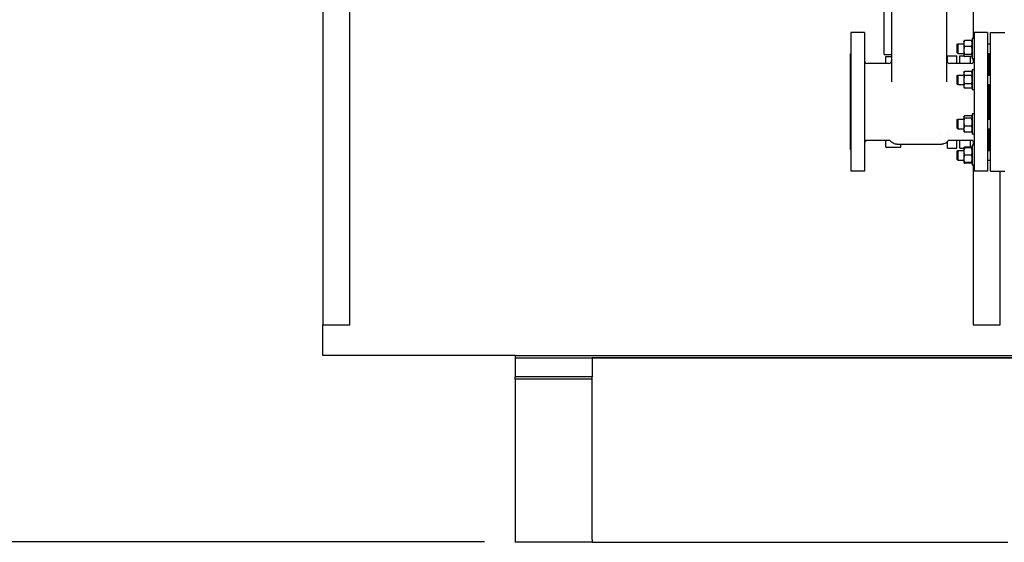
# Model space of a CAD drawing. Header units: inches. Extents: x 24 to 1128, y -69 to 748.
# Tile 3 of 256: x 88 to 152, y 156 to 190. Entities that reach past the tile are written whole.
import ezdxf

# ---------------------------------------------------------------- set-up
doc = ezdxf.new("R2010")
doc.units = ezdxf.units.IN
doc.header["$LTSCALE"] = 32
doc.header["$MEASUREMENT"] = 0
doc.layers.add('Dimension (ANSI)', color=7, linetype='Continuous', lineweight=25)
doc.layers.add('Visible (ANSI)', color=7, linetype='Continuous', lineweight=30)
doc.styles.add('Note Text (ANSI)', font='tahoma.ttf')
doc.dimstyles.new('SB Fraction-16 (ANSI)', dxfattribs={"dimscale": 32, "dimtxt": 0.125, "dimasz": 0.098425, "dimexe": 0.125, "dimexo": 0.0625, "dimgap": 0.031496, "dimtad": 0, "dimtih": 1, "dimtoh": 1, "dimdec": 4, "dimrnd": 1e-08, "dimzin": 0, "dimdsep": 46, "dimlunit": 5, "dimtxsty": 'Note Text (ANSI)', "dimcen": 0.09, "dimdle": 0.393701, "dimclrd": 256, "dimclre": 256, "dimclrt": 256, "dimadec": 0, "dimazin": 3, "dimtfac": 0.96, "dimtofl": 0, "dimtmove": 0, "dimatfit": 3, "dimfxl": 1, "dimfrac": 2, "dimtolj": 1, "dimtzin": 12, "dimlwd": -1, "dimlwe": -1, "dimarcsym": 0})

# ---------------------------------------------------------------- blocks, each defined once
blk = doc.blocks.new('*D15')
at = {"layer": 'Defpoints', "color": 0, "transparency": 16777216}
for p in [(152.29, 475.484), (60.957, 155.772), (120.165, 155.772)]:
    blk.add_point(p, dxfattribs=at)
at = {"layer": 'Dimension (ANSI)', "transparency": 16777216}
for p, q in [((150.29, 475.484), (56.957, 475.484)), ((60.957, 472.334), (60.957, 338.161)), ((60.957, 158.922), (60.957, 331.095)), ((118.165, 155.772), (56.957, 155.772))]:
    blk.add_line(p, q, dxfattribs=at)
for points in [[(60.432, 472.334), (61.482, 472.334), (60.957, 475.484)], [(60.432, 158.922), (61.482, 158.922), (60.957, 155.772)]]:
    blk.add_solid(points, dxfattribs=at)
at = {"layer": 'Dimension (ANSI)', "transparency": 16777216, "insert": (48.754, 337.153), "char_height": 4, "attachment_point": 1, "style": 'Note Text (ANSI)'}
blk.add_mtext('\\A1;319 11/16', dxfattribs=at)

msp = doc.modelspace()

# ---------------------------------------------------------------- linework, layer by layer
at = {"layer": 'Visible (ANSI)'}
for p, q in [((107.66537, 223.2142), (107.66537, 169.86817)), ((109.41537, 169.86817), (109.41537, 194.56558)), ((144.61537, 191.892), (144.61537, 185.6663)), ((148.21537, 185.6663), (148.21537, 191.892)), ((149.91537, 191.47332), (149.91537, 188.47947)), ((144.13987, 187.44367), (144.13987, 190.98667)), ((141.97787, 188.85867), (141.97787, 179.85867)), ((142.85287, 188.85867), (141.97787, 188.85867)), ((142.85287, 188.85867), (142.85287, 179.85867)), ((149.97787, 188.85867), (149.97787, 179.85867)), ((150.85287, 188.85867), (149.97787, 188.85867)), ((150.85287, 188.85867), (150.85287, 179.85867)), ((151.03787, 179.85867), (151.03787, 188.85867)), ((151.03787, 188.85867), (151.97787, 188.85867)), ((148.87787, 188.10442), (148.90917, 188.13572)), ((148.87787, 187.54202), (148.87787, 188.10442)), ((148.90917, 188.13572), (148.90917, 187.51072)), ((148.90917, 188.13572), (149.30887, 188.13572)), ((149.30887, 188.29197), (149.31842, 188.3085)), ((149.30887, 188.29197), (149.30887, 188.15467)), ((149.30887, 188.15467), (149.30887, 187.7019)), ((149.814, 188.34604), (149.35074, 188.34604)), ((149.85587, 188.29197), (149.84632, 188.3085)), ((149.85587, 188.47947), (149.85587, 187.16697)), ((149.97787, 188.47947), (149.85587, 188.47947)), ((150.85287, 188.13572), (151.03787, 188.13572)), ((141.91537, 187.45242), (141.91537, 181.26492)), ((141.97787, 187.45242), (141.91537, 187.45242)), ((144.13987, 187.44367), (144.61537, 187.44367)), ((148.87787, 187.54202), (148.90917, 187.51072)), ((148.90917, 187.51072), (149.30887, 187.51072)), ((149.30887, 187.7019), (149.30887, 187.37044)), ((149.814, 187.96331), (149.35074, 187.96331)), ((149.814, 187.44048), (149.35074, 187.44048)), ((150.85287, 187.51072), (151.03787, 187.51072)), ((150.91537, 187.45242), (150.85287, 187.45242)), ((150.91537, 187.51072), (150.91537, 186.10623)), ((150.97787, 186.10623), (150.97787, 187.51072)), ((150.97787, 187.45367), (151.03787, 187.45367)), ((144.42737, 186.85867), (143.04087, 186.85867)), ((144.24087, 186.85867), (144.24087, 187.30867)), ((144.24087, 187.30867), (144.61537, 187.30867)), ((148.24287, 186.94877), (148.24287, 187.35867)), ((148.24287, 187.35867), (148.86287, 187.35867)), ((149.78987, 186.85867), (148.40337, 186.85867)), ((148.86287, 186.85867), (148.86287, 187.35867)), ((149.04537, 186.85867), (149.04537, 187.35867)), ((149.04537, 187.35867), (149.30887, 187.35867)), ((149.30887, 187.37044), (149.30887, 187.35447)), ((149.30887, 187.35447), (149.31842, 187.33793)), ((149.814, 187.3004), (149.35074, 187.3004)), ((149.73537, 186.85867), (149.73537, 187.3004)), ((149.85587, 187.35447), (149.84632, 187.33793)), ((149.97787, 187.16697), (149.85587, 187.16697)), ((149.91537, 187.16697), (149.91537, 186.90669)), ((149.30887, 186.26248), (149.35074, 186.335)), ((149.30887, 186.26248), (149.30887, 186.19968)), ((149.30887, 186.19968), (149.30887, 185.79373)), ((149.814, 186.335), (149.35074, 186.335)), ((149.85587, 186.26248), (149.814, 186.335)), ((149.85587, 186.44998), (149.85587, 185.13748)), ((149.97787, 186.44998), (149.85587, 186.44998)), ((148.87787, 186.07493), (148.90917, 186.10623)), ((148.87787, 185.51253), (148.87787, 186.07493)), ((148.87787, 185.51253), (148.90917, 185.48123)), ((148.90917, 186.10623), (148.90917, 185.48123)), ((148.90917, 186.10623), (149.30887, 186.10623)), ((149.30887, 185.79373), (149.30887, 185.38778)), ((149.814, 186.06437), (149.35074, 186.06437)), ((149.814, 185.5231), (149.35074, 185.5231)), ((150.85287, 186.10623), (151.03787, 186.10623)), ((148.90917, 185.48123), (149.30887, 185.48123)), ((149.30887, 185.38778), (149.30887, 185.32498)), ((149.30887, 185.32498), (149.35074, 185.25247)), ((149.814, 185.25247), (149.35074, 185.25247)), ((149.85587, 185.32498), (149.814, 185.25247)), ((149.97787, 185.13748), (149.85587, 185.13748)), ((150.85287, 185.48123), (151.03787, 185.48123)), ((150.91537, 185.48123), (150.91537, 183.23611)), ((150.97787, 183.23611), (150.97787, 185.48123)), ((148.87787, 183.20481), (148.90917, 183.23611)), ((148.87787, 182.64241), (148.87787, 183.20481)), ((148.90917, 183.23611), (148.90917, 182.61111)), ((148.90917, 183.23611), (149.30887, 183.23611)), ((149.30887, 183.39236), (149.31842, 183.40889)), ((149.30887, 183.39236), (149.30887, 183.37638)), ((149.30887, 183.37638), (149.30887, 183.04493)), ((149.30887, 183.04493), (149.30887, 182.59215)), ((149.814, 183.44643), (149.35074, 183.44643)), ((149.814, 183.30634), (149.35074, 183.30634)), ((149.85587, 183.39236), (149.84632, 183.40889)), ((149.85587, 183.57986), (149.85587, 182.26736)), ((149.97787, 183.57986), (149.85587, 183.57986)), ((150.85287, 183.23611), (151.03787, 183.23611)), ((148.87787, 182.64241), (148.90917, 182.61111)), ((148.90917, 182.61111), (149.30887, 182.61111)), ((149.30887, 182.59215), (149.30887, 182.45486)), ((149.30887, 182.45486), (149.31842, 182.43832)), ((149.814, 182.78352), (149.35074, 182.78352)), ((149.814, 182.40078), (149.35074, 182.40078)), ((149.85587, 182.45486), (149.84632, 182.43832)), ((150.85287, 182.61111), (151.03787, 182.61111)), ((150.91537, 182.61111), (150.91537, 181.20662)), ((150.97787, 181.20662), (150.97787, 182.61111)), ((142.97037, 181.8134), (142.91042, 181.80604)), ((142.97037, 181.8134), (142.97037, 181.84495)), ((144.42737, 181.85867), (143.04087, 181.85867)), ((144.24087, 181.40867), (144.24087, 181.85867)), ((147.72175, 182.30167), (147.72173, 182.30167)), ((148.21774, 182.30167), (148.21774, 182.30167)), ((148.24287, 181.85719), (148.24287, 181.85719)), ((148.24287, 181.35867), (148.24287, 181.7725)), ((149.78987, 181.85867), (148.40337, 181.85867)), ((148.86287, 181.35867), (148.86287, 181.85867)), ((149.04537, 181.35867), (149.04537, 181.85867)), ((149.73537, 181.41694), (149.73537, 181.85867)), ((149.97787, 182.26736), (149.85587, 182.26736)), ((149.91537, 181.81065), (149.91537, 181.55037)), ((141.97787, 181.26492), (141.91537, 181.26492)), ((144.24087, 181.40867), (145.22187, 181.40867)), ((144.958, 181.60867), (145.04619, 181.60867)), ((145.04619, 181.60867), (147.78455, 181.60867)), ((145.22187, 181.40867), (145.22187, 181.60867)), ((147.78455, 181.60867), (147.87274, 181.60867)), ((148.24287, 181.35867), (148.86287, 181.35867)), ((148.87787, 181.17532), (148.90917, 181.20662)), ((148.87787, 180.61292), (148.87787, 181.17532)), ((148.90917, 181.20662), (148.90917, 180.58162)), ((148.90917, 181.20662), (149.30887, 181.20662)), ((149.04537, 181.35867), (149.30887, 181.35867)), ((149.30887, 181.36287), (149.31842, 181.37941)), ((149.30887, 181.36287), (149.30887, 181.1285)), ((149.30887, 181.1285), (149.30887, 180.65975)), ((149.814, 181.41694), (149.35074, 181.41694)), ((149.814, 181.36287), (149.35074, 181.36287)), ((149.85587, 181.36287), (149.84632, 181.37941)), ((149.85587, 181.55037), (149.85587, 180.23787)), ((149.97787, 181.55037), (149.85587, 181.55037)), ((150.91537, 181.26492), (150.85287, 181.26492)), ((150.85287, 181.20662), (151.03787, 181.20662)), ((150.97787, 181.26367), (151.03787, 181.26367)), ((148.87787, 180.61292), (148.90917, 180.58162)), ((148.90917, 180.58162), (149.30887, 180.58162)), ((149.30887, 180.65975), (149.30887, 180.42537)), ((149.30887, 180.42537), (149.31842, 180.40884)), ((149.814, 180.89412), (149.35074, 180.89412)), ((149.814, 180.42537), (149.35074, 180.42537)), ((149.85587, 180.42537), (149.84632, 180.40884)), ((150.85287, 180.58162), (151.03787, 180.58162)), ((142.85287, 179.85867), (141.97787, 179.85867)), ((149.814, 180.3713), (149.35074, 180.3713)), ((149.97787, 180.23787), (149.85587, 180.23787)), ((149.91537, 180.23787), (149.91537, 169.86817)), ((150.85287, 179.85867), (149.97787, 179.85867)), ((151.03787, 179.85867), (151.97787, 179.85867)), ((151.66537, 169.86817), (151.66537, 179.85867)), ((107.66537, 167.86817), (107.66537, 169.86817)), ((107.66537, 169.86817), (109.41537, 169.86817)), ((149.91537, 169.86817), (151.66537, 169.86817)), ((120.16537, 167.86817), (107.66537, 167.86817)), ((120.16537, 167.86817), (153.66537, 167.86817)), ((120.16537, 167.86817), (120.16537, 167.73367)), ((120.16537, 167.73367), (125.16537, 167.73367)), ((120.16537, 167.73367), (120.16537, 166.48367)), ((125.16537, 167.73367), (153.66537, 167.73367)), ((125.16537, 167.73367), (125.16537, 166.48367)), ((153.66537, 167.73367), (125.16537, 167.73367)), ((120.16537, 166.34585), (120.16537, 166.48367)), ((125.16537, 166.48367), (120.16537, 166.48367)), ((120.16537, 166.34585), (120.16537, 155.77197)), ((125.16537, 166.34585), (120.16537, 166.34585)), ((125.16537, 166.34585), (125.16537, 166.48367)), ((125.16537, 155.94526), (125.16537, 166.34585)), ((120.16537, 155.73367), (120.16537, 155.77197)), ((120.16537, 155.77197), (125.16537, 155.77197)), ((125.16537, 155.73367), (120.16537, 155.73367)), ((125.16537, 155.92109), (125.16537, 155.73367)), ((125.16537, 155.73367), (152.16537, 155.73367))]:
    msp.add_line(p, q, dxfattribs=at)
for centre, radius, start, end in [((143.04087, 187.04667), 0.188, 180, 270), ((144.42737, 187.04667), 0.188, 270, 0), ((148.40337, 187.04667), 0.188, 180, 270), ((149.78987, 187.04667), 0.188, 270, 0), ((143.04087, 181.67067), 0.188, 90, 180), ((144.42737, 181.67067), 0.188, 39.5378709, 90), ((148.40337, 181.67067), 0.188, 90, 140.462129), ((149.78987, 181.67067), 0.188, 0, 90), ((124.99037, 155.92109), 0.175, 0, 7.9397215)]:
    msp.add_arc(centre, radius, start, end, dxfattribs=at)
for points, weights in [([(149.35074, 188.34604), (149.30887, 188.24349), (149.30887, 188.15467)], [1, 1.0379548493, 1]), ([(149.30887, 188.15467), (149.30887, 188.06586), (149.35074, 187.96331)], [1, 1.0379548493, 1]), ([(149.31842, 188.3085), (149.32866, 188.32625), (149.35074, 188.34604)], [1.01895290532, 1.01965956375, 1]), ([(149.85587, 188.15467), (149.85587, 188.24349), (149.814, 188.34604)], [1, 1.0379548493, 1]), ([(149.814, 188.34604), (149.83608, 188.32625), (149.84632, 188.3085)], [1, 1.01965956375, 1.01895290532]), ([(149.814, 187.96331), (149.85587, 188.06586), (149.85587, 188.15467)], [1, 1.0379548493, 1]), ([(149.35074, 187.96331), (149.30887, 187.82322), (149.30887, 187.7019)], [1, 1.0379548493, 1]), ([(149.30887, 187.7019), (149.30887, 187.58057), (149.35074, 187.44048)], [1, 1.0379548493, 1]), ([(149.35074, 187.44048), (149.30887, 187.40295), (149.30887, 187.37044)], [1, 1.0379548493, 1]), ([(149.85587, 187.7019), (149.85587, 187.82322), (149.814, 187.96331)], [1, 1.0379548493, 1]), ([(149.814, 187.44048), (149.85587, 187.58057), (149.85587, 187.7019)], [1, 1.0379548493, 1]), ([(149.85587, 187.37044), (149.85587, 187.40295), (149.814, 187.44048)], [1, 1.0379548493, 1]), ([(149.30887, 187.37044), (149.30887, 187.33793), (149.35074, 187.3004)], [1, 1.0379548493, 1]), ([(149.814, 187.3004), (149.85587, 187.33793), (149.85587, 187.37044)], [1, 1.0379548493, 1]), ([(149.35074, 186.335), (149.30887, 186.26248), (149.30887, 186.19968)], [1, 1.0379548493, 1]), ([(149.30887, 186.19968), (149.30887, 186.13688), (149.35074, 186.06437)], [1, 1.0379548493, 1]), ([(149.85587, 186.19968), (149.85587, 186.26248), (149.814, 186.335)], [1, 1.0379548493, 1]), ([(149.814, 186.06437), (149.85587, 186.13688), (149.85587, 186.19968)], [1, 1.0379548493, 1]), ([(149.35074, 186.06437), (149.30887, 185.91933), (149.30887, 185.79373)], [1, 1.0379548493, 1]), ([(149.30887, 185.79373), (149.30887, 185.66813), (149.35074, 185.5231)], [1, 1.0379548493, 1]), ([(149.35074, 185.5231), (149.30887, 185.45058), (149.30887, 185.38778)], [1, 1.0379548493, 1]), ([(149.85587, 185.79373), (149.85587, 185.91933), (149.814, 186.06437)], [1, 1.0379548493, 1]), ([(149.814, 185.5231), (149.85587, 185.66813), (149.85587, 185.79373)], [1, 1.0379548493, 1]), ([(149.85587, 185.38778), (149.85587, 185.45058), (149.814, 185.5231)], [1, 1.0379548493, 1]), ([(149.30887, 185.38778), (149.30887, 185.32498), (149.35074, 185.25247)], [1, 1.0379548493, 1]), ([(149.814, 185.25247), (149.85587, 185.32498), (149.85587, 185.38778)], [1, 1.0379548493, 1]), ([(149.35074, 183.44643), (149.30887, 183.40889), (149.30887, 183.37638)], [1, 1.0379548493, 1]), ([(149.30887, 183.37638), (149.30887, 183.34388), (149.35074, 183.30634)], [1, 1.0379548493, 1]), ([(149.35074, 183.30634), (149.30887, 183.16625), (149.30887, 183.04493)], [1, 1.0379548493, 1]), ([(149.30887, 183.04493), (149.30887, 182.92361), (149.35074, 182.78352)], [1, 1.0379548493, 1]), ([(149.85587, 183.37638), (149.85587, 183.40889), (149.814, 183.44643)], [1, 1.0379548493, 1]), ([(149.814, 183.30634), (149.85587, 183.34388), (149.85587, 183.37638)], [1, 1.0379548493, 1]), ([(149.85587, 183.04493), (149.85587, 183.16625), (149.814, 183.30634)], [1, 1.0379548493, 1]), ([(149.814, 182.78352), (149.85587, 182.92361), (149.85587, 183.04493)], [1, 1.0379548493, 1]), ([(149.35074, 182.78352), (149.30887, 182.68096), (149.30887, 182.59215)], [1, 1.0379548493, 1]), ([(149.30887, 182.59215), (149.30887, 182.50334), (149.35074, 182.40078)], [1, 1.0379548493, 1]), ([(149.35074, 182.40078), (149.32866, 182.42058), (149.31842, 182.43832)], [1, 1.01965956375, 1.01895290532]), ([(149.85587, 182.59215), (149.85587, 182.68096), (149.814, 182.78352)], [1, 1.0379548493, 1]), ([(149.814, 182.40078), (149.85587, 182.50334), (149.85587, 182.59215)], [1, 1.0379548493, 1]), ([(149.84632, 182.43832), (149.83608, 182.42058), (149.814, 182.40078)], [1.01895290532, 1.01965956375, 1]), ([(149.30887, 181.36287), (149.30887, 181.36287), (149.35074, 181.36287)], [1, 1.0379548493, 1]), ([(149.35074, 181.36287), (149.30887, 181.23727), (149.30887, 181.1285)], [1, 1.0379548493, 1]), ([(149.30887, 181.1285), (149.30887, 181.01972), (149.35074, 180.89412)], [1, 1.0379548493, 1]), ([(149.31842, 181.37941), (149.32866, 181.39715), (149.35074, 181.41694)], [1.01895290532, 1.01965956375, 1]), ([(149.35074, 181.41694), (149.33934, 181.38903), (149.33117, 181.36287)], [1, 1.01005189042, 1.01477953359]), ([(149.814, 181.41694), (149.83608, 181.39715), (149.84632, 181.37941)], [1, 1.01965956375, 1.01895290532]), ([(149.83357, 181.36287), (149.8254, 181.38903), (149.814, 181.41694)], [1.01477953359, 1.01005189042, 1]), ([(149.814, 181.36287), (149.85587, 181.36287), (149.85587, 181.36287)], [1, 1.0379548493, 1]), ([(149.85587, 181.1285), (149.85587, 181.23727), (149.814, 181.36287)], [1, 1.0379548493, 1]), ([(149.814, 180.89412), (149.85587, 181.01972), (149.85587, 181.1285)], [1, 1.0379548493, 1]), ([(149.35074, 180.42537), (149.30887, 180.42537), (149.30887, 180.42537)], [1, 1.0379548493, 1]), ([(149.35074, 180.89412), (149.30887, 180.76852), (149.30887, 180.65975)], [1, 1.0379548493, 1]), ([(149.30887, 180.65975), (149.30887, 180.55097), (149.35074, 180.42537)], [1, 1.0379548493, 1]), ([(149.3112, 180.42537), (149.31855, 180.40016), (149.35074, 180.3713)], [1.01375847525, 1.02892942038, 1]), ([(149.85587, 180.65975), (149.85587, 180.76852), (149.814, 180.89412)], [1, 1.0379548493, 1]), ([(149.814, 180.42537), (149.85587, 180.55097), (149.85587, 180.65975)], [1, 1.0379548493, 1]), ([(149.814, 180.3713), (149.84619, 180.40016), (149.85353, 180.42537)], [1, 1.02892942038, 1.01375847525]), ([(149.85587, 180.42537), (149.85587, 180.42537), (149.814, 180.42537)], [1, 1.0379548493, 1])]:
    msp.add_rational_spline(points, weights, degree=2, dxfattribs=at)
msp.add_open_spline([(144.57237, 181.79038), (144.57237, 181.79038), (144.57237, 181.79038), (144.57237, 181.79038)], degree=3, dxfattribs=at)
for points, knots in [([(144.958, 181.60867), (144.95795, 181.60867), (144.95787, 181.60867), (144.9577, 181.60867), (144.9576, 181.60867), (144.9574, 181.60867), (144.95729, 181.60867), (144.95699, 181.60867), (144.9568, 181.60867), (144.95616, 181.60867), (144.95571, 181.60868), (144.95392, 181.60869), (144.95258, 181.6087), (144.94721, 181.60878), (144.94318, 181.60889), (144.92707, 181.60952), (144.915, 181.61044), (144.86674, 181.61585), (144.83073, 181.62392), (144.74484, 181.65319), (144.69572, 181.67951), (144.62324, 181.73542), (144.5961, 181.76164), (144.57237, 181.79038)], [0, 0, 0, 0, 0.00095043, 0.00095043, 0.0018347, 0.0018347, 0.00270403, 0.00270403, 0.004191, 0.004191, 0.00760682, 0.00760682, 0.01784205, 0.01784205, 0.04854058, 0.04854058, 0.14068893, 0.14068893, 0.41858306, 0.41858306, 0.83211389, 0.83211389, 1.11613547, 1.11613547, 1.11613547, 1.11613547]), ([(148.25837, 181.79038), (148.22421, 181.74901), (148.1828, 181.71274), (148.09217, 181.65624), (148.04185, 181.63529), (147.97113, 181.61819), (147.95177, 181.61468), (147.92244, 181.61112), (147.91254, 181.61021), (147.89765, 181.6093), (147.89268, 181.60907), (147.8852, 181.60883), (147.88271, 181.60877), (147.87897, 181.60871), (147.87772, 181.6087), (147.87585, 181.60868), (147.87522, 181.60868), (147.87428, 181.60867), (147.87396, 181.60867), (147.87348, 181.60867), (147.87331, 181.60867), (147.87307, 181.60867), (147.87299, 181.60867), (147.87285, 181.60867), (147.87279, 181.60867), (147.87274, 181.60867)], [0, 0, 0, 0, 0.40884192, 0.40884192, 0.81380456, 0.81380456, 0.96326694, 0.96326694, 1.03894217, 1.03894217, 1.076903, 1.076903, 1.09590088, 1.09590088, 1.10540813, 1.10540813, 1.11018243, 1.11018243, 1.11262426, 1.11262426, 1.11394941, 1.11394941, 1.11471508, 1.11471508, 1.11555893, 1.11555893, 1.11555893, 1.11555893])]:
    msp.add_open_spline(points, degree=3, knots=knots, dxfattribs=at)

# ---------------------------------------------------------------- dimensions: what is measured, and where the dimension line sits
at = {"layer": 'Dimension (ANSI)'}
dim = msp.add_linear_dim(base=(60.95681, 155.77197), p1=(152.29037, 475.48367), p2=(120.16537, 155.77197), angle=270, dimstyle='SB Fraction-16 (ANSI)', override={"dimgap": 0.031496, "dimdec": 4, "dimtol": 0, "dimlim": 0, "dimtp": 0, "dimtm": 0, "dimtdec": 2, "dimatfit": 1}, dxfattribs=at)
dim.commit()
dim.dimension.update_dxf_attribs({"geometry": '*D15', "text_midpoint": (60.95681, 334.62782), "dimtype": 160})

doc.saveas('drawing.dxf')
